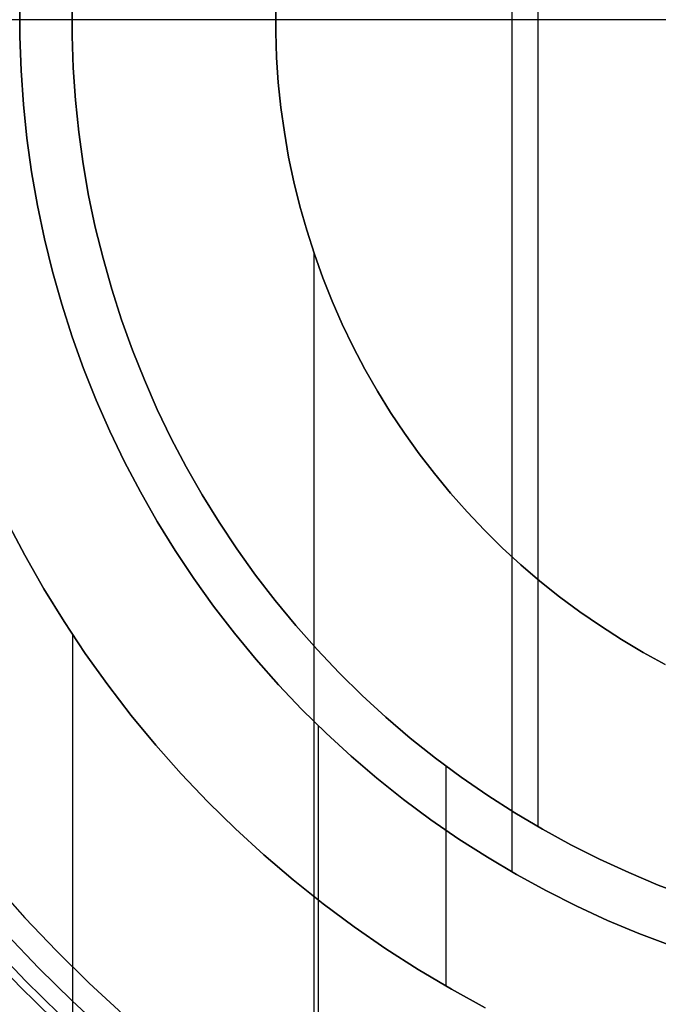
# Model space of a CAD drawing. Header units: millimetres. Extents: x -267 to 897, y -4167 to -3150.
# Tile 70 of 177: x 303.66 to 310.15, y -3526.91 to -3516.9. Entities that reach past the tile are written whole.
import ezdxf

# ---------------------------------------------------------------- set-up
doc = ezdxf.new("R2010")
doc.units = ezdxf.units.MM
doc.layers.add('1', color=7, linetype='Continuous')
doc.layers.add('BLANCO METALICO', color=7, linetype='Continuous', true_color=0xededed)

msp = doc.modelspace()

# ---------------------------------------------------------------- linework, layer by layer
at = {"layer": '1', "color": 250, "true_color": 0x111111}
for p, q in [((308.664, -3508.243, 49.079), (308.664, -3525.562, 49.079)), ((308.93, -3508.702, 246.51), (308.93, -3525.103, 246.51)), ((303.666, -3516.73, 59.307), (303.666, -3517.075, 59.307)), ((303.666, -3516.73, 49.079), (303.666, -3517.075, 49.079)), ((303.666, -3517.075, 59.307), (303.666, -3516.73, 59.307)), ((303.666, -3517.075, 54.193), (303.666, -3516.73, 54.193)), ((303.666, -3517.075, 49.079), (303.666, -3516.73, 49.079)), ((304.197, -3516.739, 271.51), (304.197, -3517.066, 271.51)), ((304.197, -3517.066, 246.51), (304.197, -3516.739, 246.51)), ((304.197, -3517.066, 271.51), (304.197, -3516.739, 271.51)), ((304.197, -3516.739, 246.51), (304.197, -3517.066, 246.51)), ((304.197, -3517.066, 259.01), (304.197, -3516.739, 259.01)), ((306.266, -3516.775, 127.478), (306.266, -3517.03, 127.478)), ((306.266, -3516.775, 125.128), (306.266, -3517.03, 125.128)), ((306.266, -3517.03, 127.478), (306.266, -3516.775, 127.478)), ((306.266, -3517.03, 126.303), (306.266, -3516.775, 126.303)), ((306.266, -3516.775, 125.128), (306.266, -3517.03, 125.128)), ((313.664, -3516.903, 31.002), (239.664, -3516.903, 31.002)), ((313.664, -3516.903, 48.502), (246.701, -3516.903, 48.502)), ((306.264, -3516.903, 127.478), (293.662, -3516.903, 127.478)), ((306.264, -3516.903, 125.128), (299.647, -3516.903, 125.128)), ((304.195, -3516.903, 271.51), (302.324, -3516.903, 271.51)), ((313.664, -3516.903, 49.079), (303.664, -3516.903, 49.079)), ((313.664, -3516.903, 246.51), (304.195, -3516.903, 246.51)), ((304.195, -3516.903, 271.51), (304.195, -3516.903, 246.51)), ((306.264, -3516.903, 127.478), (306.264, -3516.903, 125.128)), ((303.666, -3517.075, 59.307), (303.678, -3517.42, 59.307)), ((303.666, -3517.075, 49.079), (303.678, -3517.42, 49.079)), ((303.678, -3517.42, 59.307), (303.666, -3517.075, 59.307)), ((303.678, -3517.42, 54.193), (303.666, -3517.075, 54.193)), ((303.678, -3517.42, 49.079), (303.666, -3517.075, 49.079)), ((304.197, -3517.066, 271.51), (304.208, -3517.393, 271.51)), ((304.208, -3517.393, 246.51), (304.197, -3517.066, 246.51)), ((304.208, -3517.393, 271.51), (304.197, -3517.066, 271.51)), ((304.197, -3517.066, 246.51), (304.208, -3517.393, 246.51)), ((304.208, -3517.393, 259.01), (304.197, -3517.066, 259.01)), ((306.266, -3517.03, 127.478), (306.274, -3517.286, 127.478)), ((306.266, -3517.03, 125.128), (306.274, -3517.286, 125.128)), ((306.274, -3517.286, 127.478), (306.266, -3517.03, 127.478)), ((306.274, -3517.286, 126.303), (306.266, -3517.03, 126.303)), ((306.266, -3517.03, 125.128), (306.274, -3517.286, 125.128)), ((306.274, -3517.286, 127.478), (306.292, -3517.54, 127.478)), ((306.274, -3517.286, 125.128), (306.292, -3517.54, 125.128)), ((306.292, -3517.54, 127.478), (306.274, -3517.286, 127.478)), ((306.292, -3517.54, 126.303), (306.274, -3517.286, 126.303)), ((306.274, -3517.286, 125.128), (306.292, -3517.54, 125.128)), ((303.678, -3517.42, 59.307), (303.702, -3517.764, 59.307)), ((303.678, -3517.42, 49.079), (303.702, -3517.764, 49.079)), ((303.702, -3517.764, 59.307), (303.678, -3517.42, 59.307)), ((303.702, -3517.764, 54.193), (303.678, -3517.42, 54.193)), ((303.702, -3517.764, 49.079), (303.678, -3517.42, 49.079)), ((304.208, -3517.393, 271.51), (304.23, -3517.719, 271.51)), ((304.23, -3517.719, 246.51), (304.208, -3517.393, 246.51)), ((304.23, -3517.719, 271.51), (304.208, -3517.393, 271.51)), ((304.208, -3517.393, 246.51), (304.23, -3517.719, 246.51)), ((304.23, -3517.719, 259.01), (304.208, -3517.393, 259.01)), ((306.292, -3517.54, 127.478), (306.318, -3517.794, 127.478)), ((306.292, -3517.54, 125.128), (306.318, -3517.794, 125.128)), ((306.318, -3517.794, 127.478), (306.292, -3517.54, 127.478)), ((306.318, -3517.794, 126.303), (306.292, -3517.54, 126.303)), ((306.292, -3517.54, 125.128), (306.318, -3517.794, 125.128)), ((304.23, -3517.719, 271.51), (304.264, -3518.044, 271.51)), ((304.264, -3518.044, 246.51), (304.23, -3517.719, 246.51)), ((304.264, -3518.044, 271.51), (304.23, -3517.719, 271.51)), ((304.23, -3517.719, 246.51), (304.264, -3518.044, 246.51)), ((304.264, -3518.044, 259.01), (304.23, -3517.719, 259.01)), ((303.702, -3517.764, 59.307), (303.737, -3518.108, 59.307)), ((303.702, -3517.764, 49.079), (303.737, -3518.108, 49.079)), ((303.737, -3518.108, 59.307), (303.702, -3517.764, 59.307)), ((303.737, -3518.108, 54.193), (303.702, -3517.764, 54.193)), ((303.737, -3518.108, 49.079), (303.702, -3517.764, 49.079)), ((306.318, -3517.794, 127.478), (306.354, -3518.047, 127.478)), ((306.318, -3517.794, 125.128), (306.354, -3518.047, 125.128)), ((306.354, -3518.047, 127.478), (306.318, -3517.794, 127.478)), ((306.354, -3518.047, 126.303), (306.318, -3517.794, 126.303)), ((306.318, -3517.794, 125.128), (306.354, -3518.047, 125.128)), ((303.737, -3518.108, 59.307), (303.785, -3518.45, 59.307)), ((303.737, -3518.108, 49.079), (303.785, -3518.45, 49.079)), ((303.785, -3518.45, 59.307), (303.737, -3518.108, 59.307)), ((303.785, -3518.45, 54.193), (303.737, -3518.108, 54.193)), ((303.785, -3518.45, 49.079), (303.737, -3518.108, 49.079)), ((304.264, -3518.044, 271.51), (304.309, -3518.368, 271.51)), ((304.309, -3518.368, 246.51), (304.264, -3518.044, 246.51)), ((304.309, -3518.368, 271.51), (304.264, -3518.044, 271.51)), ((304.264, -3518.044, 246.51), (304.309, -3518.368, 246.51)), ((304.309, -3518.368, 259.01), (304.264, -3518.044, 259.01)), ((306.354, -3518.047, 127.478), (306.397, -3518.299, 127.478)), ((306.354, -3518.047, 125.128), (306.397, -3518.299, 125.128)), ((306.397, -3518.299, 127.478), (306.354, -3518.047, 127.478)), ((306.397, -3518.299, 126.303), (306.354, -3518.047, 126.303)), ((306.354, -3518.047, 125.128), (306.397, -3518.299, 125.128)), ((306.397, -3518.299, 127.478), (306.45, -3518.549, 127.478)), ((306.397, -3518.299, 125.128), (306.45, -3518.549, 125.128)), ((306.45, -3518.549, 127.478), (306.397, -3518.299, 127.478)), ((306.45, -3518.549, 126.303), (306.397, -3518.299, 126.303)), ((306.397, -3518.299, 125.128), (306.45, -3518.549, 125.128)), ((304.309, -3518.368, 271.51), (304.365, -3518.69, 271.51)), ((304.365, -3518.69, 246.51), (304.309, -3518.368, 246.51)), ((304.365, -3518.69, 271.51), (304.309, -3518.368, 271.51)), ((304.309, -3518.368, 246.51), (304.365, -3518.69, 246.51)), ((304.365, -3518.69, 259.01), (304.309, -3518.368, 259.01)), ((303.785, -3518.45, 59.307), (303.844, -3518.79, 59.307)), ((303.785, -3518.45, 49.079), (303.844, -3518.79, 49.079)), ((303.844, -3518.79, 59.307), (303.785, -3518.45, 59.307)), ((303.844, -3518.79, 54.193), (303.785, -3518.45, 54.193)), ((303.844, -3518.79, 49.079), (303.785, -3518.45, 49.079)), ((306.45, -3518.549, 127.478), (306.511, -3518.797, 127.478)), ((306.45, -3518.549, 125.128), (306.511, -3518.797, 125.128)), ((306.511, -3518.797, 127.478), (306.45, -3518.549, 127.478)), ((306.511, -3518.797, 126.303), (306.45, -3518.549, 126.303)), ((306.45, -3518.549, 125.128), (306.511, -3518.797, 125.128)), ((304.365, -3518.69, 271.51), (304.433, -3519.01, 271.51)), ((304.433, -3519.01, 246.51), (304.365, -3518.69, 246.51)), ((304.433, -3519.01, 271.51), (304.365, -3518.69, 271.51)), ((304.365, -3518.69, 246.51), (304.433, -3519.01, 246.51)), ((304.433, -3519.01, 259.01), (304.365, -3518.69, 259.01)), ((303.844, -3518.79, 59.307), (303.915, -3519.128, 59.307)), ((303.844, -3518.79, 49.079), (303.915, -3519.128, 49.079)), ((303.915, -3519.128, 59.307), (303.844, -3518.79, 59.307)), ((303.915, -3519.128, 54.193), (303.844, -3518.79, 54.193)), ((303.915, -3519.128, 49.079), (303.844, -3518.79, 49.079)), ((306.511, -3518.797, 127.478), (306.581, -3519.043, 127.478)), ((306.511, -3518.797, 125.128), (306.581, -3519.043, 125.128)), ((306.581, -3519.043, 127.478), (306.511, -3518.797, 127.478)), ((306.581, -3519.043, 126.303), (306.511, -3518.797, 126.303)), ((306.511, -3518.797, 125.128), (306.581, -3519.043, 125.128)), ((304.433, -3519.01, 271.51), (304.511, -3519.327, 271.51)), ((304.511, -3519.327, 246.51), (304.433, -3519.01, 246.51)), ((304.511, -3519.327, 271.51), (304.433, -3519.01, 271.51)), ((304.433, -3519.01, 246.51), (304.511, -3519.327, 246.51)), ((304.511, -3519.327, 259.01), (304.433, -3519.01, 259.01)), ((306.581, -3519.043, 127.478), (306.659, -3519.286, 127.478)), ((306.581, -3519.043, 125.128), (306.659, -3519.286, 125.128)), ((306.659, -3519.286, 127.478), (306.581, -3519.043, 127.478)), ((306.659, -3519.286, 126.303), (306.581, -3519.043, 126.303)), ((306.581, -3519.043, 125.128), (306.659, -3519.286, 125.128)), ((303.915, -3519.128, 59.307), (303.998, -3519.463, 59.307)), ((303.915, -3519.128, 49.079), (303.998, -3519.463, 49.079)), ((303.998, -3519.463, 59.307), (303.915, -3519.128, 59.307)), ((303.998, -3519.463, 54.193), (303.915, -3519.128, 54.193)), ((303.998, -3519.463, 49.079), (303.915, -3519.128, 49.079)), ((306.655, -3519.276, 125.128), (306.655, -3529.042, 125.128)), ((306.659, -3519.286, 127.478), (306.745, -3519.526, 127.478)), ((306.659, -3519.286, 125.128), (306.745, -3519.526, 125.128)), ((306.745, -3519.526, 127.478), (306.659, -3519.286, 127.478)), ((306.745, -3519.526, 126.303), (306.659, -3519.286, 126.303)), ((306.659, -3519.286, 125.128), (306.745, -3519.526, 125.128)), ((304.511, -3519.327, 271.51), (304.6, -3519.641, 271.51)), ((304.6, -3519.641, 246.51), (304.511, -3519.327, 246.51)), ((304.6, -3519.641, 271.51), (304.511, -3519.327, 271.51)), ((304.511, -3519.327, 246.51), (304.6, -3519.641, 246.51)), ((304.6, -3519.641, 259.01), (304.511, -3519.327, 259.01)), ((303.998, -3519.463, 59.307), (304.092, -3519.795, 59.307)), ((303.998, -3519.463, 49.079), (304.092, -3519.795, 49.079)), ((304.092, -3519.795, 59.307), (303.998, -3519.463, 59.307)), ((304.092, -3519.795, 54.193), (303.998, -3519.463, 54.193)), ((304.092, -3519.795, 49.079), (303.998, -3519.463, 49.079)), ((306.745, -3519.526, 127.478), (306.84, -3519.764, 127.478)), ((306.745, -3519.526, 125.128), (306.84, -3519.764, 125.128)), ((306.84, -3519.764, 127.478), (306.745, -3519.526, 127.478)), ((306.84, -3519.764, 126.303), (306.745, -3519.526, 126.303)), ((306.745, -3519.526, 125.128), (306.84, -3519.764, 125.128)), ((304.6, -3519.641, 271.51), (304.7, -3519.953, 271.51)), ((304.7, -3519.953, 246.51), (304.6, -3519.641, 246.51)), ((304.7, -3519.953, 271.51), (304.6, -3519.641, 271.51)), ((304.6, -3519.641, 246.51), (304.7, -3519.953, 246.51)), ((304.7, -3519.953, 259.01), (304.6, -3519.641, 259.01)), ((304.092, -3519.795, 59.307), (304.197, -3520.124, 59.307)), ((304.092, -3519.795, 49.079), (304.197, -3520.124, 49.079)), ((304.197, -3520.124, 59.307), (304.092, -3519.795, 59.307)), ((304.197, -3520.124, 54.193), (304.092, -3519.795, 54.193)), ((304.197, -3520.124, 49.079), (304.092, -3519.795, 49.079)), ((306.84, -3519.764, 127.478), (306.943, -3519.998, 127.478)), ((306.84, -3519.764, 125.128), (306.943, -3519.998, 125.128)), ((306.943, -3519.998, 127.478), (306.84, -3519.764, 127.478)), ((306.943, -3519.998, 126.303), (306.84, -3519.764, 126.303)), ((306.84, -3519.764, 125.128), (306.943, -3519.998, 125.128)), ((304.7, -3519.953, 271.51), (304.811, -3520.26, 271.51)), ((304.811, -3520.26, 246.51), (304.7, -3519.953, 246.51)), ((304.811, -3520.26, 271.51), (304.7, -3519.953, 271.51)), ((304.7, -3519.953, 246.51), (304.811, -3520.26, 246.51)), ((304.811, -3520.26, 259.01), (304.7, -3519.953, 259.01)), ((306.943, -3519.998, 127.478), (307.054, -3520.228, 127.478)), ((306.943, -3519.998, 125.128), (307.054, -3520.228, 125.128)), ((307.054, -3520.228, 127.478), (306.943, -3519.998, 127.478)), ((307.054, -3520.228, 126.303), (306.943, -3519.998, 126.303)), ((306.943, -3519.998, 125.128), (307.054, -3520.228, 125.128)), ((304.197, -3520.124, 59.307), (304.314, -3520.448, 59.307)), ((304.197, -3520.124, 49.079), (304.314, -3520.448, 49.079)), ((304.314, -3520.448, 59.307), (304.197, -3520.124, 59.307)), ((304.314, -3520.448, 54.193), (304.197, -3520.124, 54.193)), ((304.314, -3520.448, 49.079), (304.197, -3520.124, 49.079)), ((304.811, -3520.26, 271.51), (304.932, -3520.564, 271.51)), ((304.932, -3520.564, 246.51), (304.811, -3520.26, 246.51)), ((304.932, -3520.564, 271.51), (304.811, -3520.26, 271.51)), ((304.811, -3520.26, 246.51), (304.932, -3520.564, 246.51)), ((304.932, -3520.564, 259.01), (304.811, -3520.26, 259.01)), ((307.054, -3520.228, 127.478), (307.172, -3520.454, 127.478)), ((307.054, -3520.228, 125.128), (307.172, -3520.454, 125.128)), ((307.172, -3520.454, 127.478), (307.054, -3520.228, 127.478)), ((307.172, -3520.454, 126.303), (307.054, -3520.228, 126.303)), ((307.054, -3520.228, 125.128), (307.172, -3520.454, 125.128)), ((304.314, -3520.448, 59.307), (304.442, -3520.769, 59.307)), ((304.314, -3520.448, 49.079), (304.442, -3520.769, 49.079)), ((304.442, -3520.769, 59.307), (304.314, -3520.448, 59.307)), ((304.442, -3520.769, 54.193), (304.314, -3520.448, 54.193)), ((304.442, -3520.769, 49.079), (304.314, -3520.448, 49.079)), ((307.172, -3520.454, 127.478), (307.299, -3520.676, 127.478)), ((307.172, -3520.454, 125.128), (307.299, -3520.676, 125.128)), ((307.299, -3520.676, 127.478), (307.172, -3520.454, 127.478)), ((307.299, -3520.676, 126.303), (307.172, -3520.454, 126.303)), ((307.172, -3520.454, 125.128), (307.299, -3520.676, 125.128)), ((304.932, -3520.564, 271.51), (305.063, -3520.863, 271.51)), ((305.063, -3520.863, 246.51), (304.932, -3520.564, 246.51)), ((305.063, -3520.863, 271.51), (304.932, -3520.564, 271.51)), ((304.932, -3520.564, 246.51), (305.063, -3520.863, 246.51)), ((305.063, -3520.863, 259.01), (304.932, -3520.564, 259.01)), ((307.299, -3520.676, 127.478), (307.433, -3520.893, 127.478)), ((307.299, -3520.676, 125.128), (307.433, -3520.893, 125.128)), ((307.433, -3520.893, 127.478), (307.299, -3520.676, 127.478)), ((307.433, -3520.893, 126.303), (307.299, -3520.676, 126.303)), ((307.299, -3520.676, 125.128), (307.433, -3520.893, 125.128)), ((304.442, -3520.769, 59.307), (304.581, -3521.085, 59.307)), ((304.442, -3520.769, 49.079), (304.581, -3521.085, 49.079)), ((304.581, -3521.085, 59.307), (304.442, -3520.769, 59.307)), ((304.581, -3521.085, 54.193), (304.442, -3520.769, 54.193)), ((304.581, -3521.085, 49.079), (304.442, -3520.769, 49.079)), ((305.063, -3520.863, 271.51), (305.205, -3521.158, 271.51)), ((305.205, -3521.158, 246.51), (305.063, -3520.863, 246.51)), ((305.205, -3521.158, 271.51), (305.063, -3520.863, 271.51)), ((305.063, -3520.863, 246.51), (305.205, -3521.158, 246.51)), ((305.205, -3521.158, 259.01), (305.063, -3520.863, 259.01)), ((307.433, -3520.893, 127.478), (307.574, -3521.106, 127.478)), ((307.433, -3520.893, 125.128), (307.574, -3521.106, 125.128)), ((307.574, -3521.106, 127.478), (307.433, -3520.893, 127.478)), ((307.574, -3521.106, 126.303), (307.433, -3520.893, 126.303)), ((307.433, -3520.893, 125.128), (307.574, -3521.106, 125.128)), ((304.581, -3521.085, 59.307), (304.731, -3521.396, 59.307)), ((304.581, -3521.085, 49.079), (304.731, -3521.396, 49.079)), ((304.731, -3521.396, 59.307), (304.581, -3521.085, 59.307)), ((304.731, -3521.396, 54.193), (304.581, -3521.085, 54.193)), ((304.731, -3521.396, 49.079), (304.581, -3521.085, 49.079)), ((307.574, -3521.106, 127.478), (307.723, -3521.314, 127.478)), ((307.574, -3521.106, 125.128), (307.723, -3521.314, 125.128)), ((307.723, -3521.314, 127.478), (307.574, -3521.106, 127.478)), ((307.723, -3521.314, 126.303), (307.574, -3521.106, 126.303)), ((307.574, -3521.106, 125.128), (307.723, -3521.314, 125.128)), ((305.205, -3521.158, 271.51), (305.357, -3521.447, 271.51)), ((305.357, -3521.447, 246.51), (305.205, -3521.158, 246.51)), ((305.357, -3521.447, 271.51), (305.205, -3521.158, 271.51)), ((305.205, -3521.158, 246.51), (305.357, -3521.447, 246.51)), ((305.357, -3521.447, 259.01), (305.205, -3521.158, 259.01)), ((307.723, -3521.314, 127.478), (307.879, -3521.516, 127.478)), ((307.723, -3521.314, 125.128), (307.879, -3521.516, 125.128)), ((307.879, -3521.516, 127.478), (307.723, -3521.314, 127.478)), ((307.879, -3521.516, 126.303), (307.723, -3521.314, 126.303)), ((307.723, -3521.314, 125.128), (307.879, -3521.516, 125.128)), ((304.731, -3521.396, 59.307), (304.891, -3521.702, 59.307)), ((304.731, -3521.396, 49.079), (304.891, -3521.702, 49.079)), ((304.891, -3521.702, 59.307), (304.731, -3521.396, 59.307)), ((304.891, -3521.702, 54.193), (304.731, -3521.396, 54.193)), ((304.891, -3521.702, 49.079), (304.731, -3521.396, 49.079)), ((305.357, -3521.447, 271.51), (305.519, -3521.731, 271.51)), ((305.519, -3521.731, 246.51), (305.357, -3521.447, 246.51)), ((305.519, -3521.731, 271.51), (305.357, -3521.447, 271.51)), ((305.357, -3521.447, 246.51), (305.519, -3521.731, 246.51)), ((305.519, -3521.731, 259.01), (305.357, -3521.447, 259.01)), ((307.879, -3521.516, 127.478), (308.041, -3521.713, 127.478)), ((307.879, -3521.516, 125.128), (308.041, -3521.713, 125.128)), ((308.041, -3521.713, 127.478), (307.879, -3521.516, 127.478)), ((308.041, -3521.713, 126.303), (307.879, -3521.516, 126.303)), ((307.879, -3521.516, 125.128), (308.041, -3521.713, 125.128)), ((304.891, -3521.702, 59.307), (305.062, -3522.002, 59.307)), ((304.891, -3521.702, 49.079), (305.062, -3522.002, 49.079)), ((305.062, -3522.002, 59.307), (304.891, -3521.702, 59.307)), ((305.062, -3522.002, 54.193), (304.891, -3521.702, 54.193)), ((305.062, -3522.002, 49.079), (304.891, -3521.702, 49.079)), ((308.041, -3521.713, 127.478), (308.211, -3521.904, 127.478)), ((308.041, -3521.713, 125.128), (308.211, -3521.904, 125.128)), ((308.211, -3521.904, 127.478), (308.041, -3521.713, 127.478)), ((308.211, -3521.904, 126.303), (308.041, -3521.713, 126.303)), ((308.041, -3521.713, 125.128), (308.211, -3521.904, 125.128)), ((305.519, -3521.731, 271.51), (305.69, -3522.009, 271.51)), ((305.69, -3522.009, 246.51), (305.519, -3521.731, 246.51)), ((305.69, -3522.009, 271.51), (305.519, -3521.731, 271.51)), ((305.519, -3521.731, 246.51), (305.69, -3522.009, 246.51)), ((305.69, -3522.009, 259.01), (305.519, -3521.731, 259.01)), ((308.211, -3521.904, 127.478), (308.387, -3522.09, 127.478)), ((308.211, -3521.904, 125.128), (308.387, -3522.09, 125.128)), ((308.387, -3522.09, 127.478), (308.211, -3521.904, 127.478)), ((308.387, -3522.09, 126.303), (308.211, -3521.904, 126.303)), ((308.211, -3521.904, 125.128), (308.387, -3522.09, 125.128)), ((303.715, -3522.345, 271.51), (303.534, -3521.998, 271.51)), ((303.534, -3521.998, 165.478), (303.715, -3522.345, 165.478)), ((303.715, -3522.345, 271.51), (303.534, -3521.998, 271.51)), ((303.715, -3522.345, 218.494), (303.534, -3521.998, 218.494)), ((303.534, -3521.998, 165.478), (303.715, -3522.345, 165.478)), ((305.062, -3522.002, 59.307), (305.243, -3522.296, 59.307)), ((305.062, -3522.002, 49.079), (305.243, -3522.296, 49.079)), ((305.243, -3522.296, 59.307), (305.062, -3522.002, 59.307)), ((305.243, -3522.296, 54.193), (305.062, -3522.002, 54.193)), ((305.243, -3522.296, 49.079), (305.062, -3522.002, 49.079)), ((305.69, -3522.009, 271.51), (305.871, -3522.281, 271.51)), ((305.871, -3522.281, 246.51), (305.69, -3522.009, 246.51)), ((305.871, -3522.281, 271.51), (305.69, -3522.009, 271.51)), ((305.69, -3522.009, 246.51), (305.871, -3522.281, 246.51)), ((305.871, -3522.281, 259.01), (305.69, -3522.009, 259.01)), ((308.387, -3522.09, 127.478), (308.569, -3522.269, 127.478)), ((308.387, -3522.09, 125.128), (308.569, -3522.269, 125.128)), ((308.569, -3522.269, 127.478), (308.387, -3522.09, 127.478)), ((308.569, -3522.269, 126.303), (308.387, -3522.09, 126.303)), ((308.387, -3522.09, 125.128), (308.569, -3522.269, 125.128)), ((305.243, -3522.296, 59.307), (305.435, -3522.583, 59.307)), ((305.243, -3522.296, 49.079), (305.435, -3522.583, 49.079)), ((305.435, -3522.583, 59.307), (305.243, -3522.296, 59.307)), ((305.435, -3522.583, 54.193), (305.243, -3522.296, 54.193)), ((305.435, -3522.583, 49.079), (305.243, -3522.296, 49.079)), ((305.871, -3522.281, 271.51), (306.062, -3522.547, 271.51)), ((306.062, -3522.547, 246.51), (305.871, -3522.281, 246.51)), ((306.062, -3522.547, 271.51), (305.871, -3522.281, 271.51)), ((305.871, -3522.281, 246.51), (306.062, -3522.547, 246.51)), ((306.062, -3522.547, 259.01), (305.871, -3522.281, 259.01)), ((308.569, -3522.269, 127.478), (308.757, -3522.441, 127.478)), ((308.569, -3522.269, 125.128), (308.757, -3522.441, 125.128)), ((308.757, -3522.441, 127.478), (308.569, -3522.269, 127.478)), ((308.757, -3522.441, 126.303), (308.569, -3522.269, 126.303)), ((308.569, -3522.269, 125.128), (308.757, -3522.441, 125.128)), ((303.909, -3522.685, 271.51), (303.715, -3522.345, 271.51)), ((303.715, -3522.345, 165.478), (303.909, -3522.685, 165.478)), ((303.909, -3522.685, 271.51), (303.715, -3522.345, 271.51)), ((303.909, -3522.685, 218.494), (303.715, -3522.345, 218.494)), ((303.715, -3522.345, 165.478), (303.909, -3522.685, 165.478)), ((308.757, -3522.441, 127.478), (308.951, -3522.607, 127.478)), ((308.757, -3522.441, 125.128), (308.951, -3522.607, 125.128)), ((308.951, -3522.607, 127.478), (308.757, -3522.441, 127.478)), ((308.951, -3522.607, 126.303), (308.757, -3522.441, 126.303)), ((308.757, -3522.441, 125.128), (308.951, -3522.607, 125.128)), ((305.435, -3522.583, 59.307), (305.635, -3522.864, 59.307)), ((305.435, -3522.583, 49.079), (305.635, -3522.864, 49.079)), ((305.635, -3522.864, 59.307), (305.435, -3522.583, 59.307)), ((305.635, -3522.864, 54.193), (305.435, -3522.583, 54.193)), ((305.635, -3522.864, 49.079), (305.435, -3522.583, 49.079)), ((306.062, -3522.547, 271.51), (306.261, -3522.806, 271.51)), ((306.261, -3522.806, 246.51), (306.062, -3522.547, 246.51)), ((306.261, -3522.806, 271.51), (306.062, -3522.547, 271.51)), ((306.062, -3522.547, 246.51), (306.261, -3522.806, 246.51)), ((306.261, -3522.806, 259.01), (306.062, -3522.547, 259.01)), ((308.951, -3522.607, 127.478), (309.151, -3522.767, 127.478)), ((308.951, -3522.607, 125.128), (309.151, -3522.767, 125.128)), ((309.151, -3522.767, 127.478), (308.951, -3522.607, 127.478)), ((309.151, -3522.767, 126.303), (308.951, -3522.607, 126.303)), ((308.951, -3522.607, 125.128), (309.151, -3522.767, 125.128)), ((304.115, -3523.018, 271.51), (303.909, -3522.685, 271.51)), ((303.909, -3522.685, 165.478), (304.115, -3523.018, 165.478)), ((304.115, -3523.018, 271.51), (303.909, -3522.685, 271.51)), ((304.115, -3523.018, 218.494), (303.909, -3522.685, 218.494)), ((303.909, -3522.685, 165.478), (304.115, -3523.018, 165.478)), ((306.261, -3522.806, 271.51), (306.469, -3523.058, 271.51)), ((306.469, -3523.058, 246.51), (306.261, -3522.806, 246.51)), ((306.469, -3523.058, 271.51), (306.261, -3522.806, 271.51)), ((306.261, -3522.806, 246.51), (306.469, -3523.058, 246.51)), ((306.469, -3523.058, 259.01), (306.261, -3522.806, 259.01)), ((309.151, -3522.767, 127.478), (309.356, -3522.919, 127.478)), ((309.151, -3522.767, 125.128), (309.356, -3522.919, 125.128)), ((309.356, -3522.919, 127.478), (309.151, -3522.767, 127.478)), ((309.356, -3522.919, 126.303), (309.151, -3522.767, 126.303)), ((309.151, -3522.767, 125.128), (309.356, -3522.919, 125.128)), ((305.635, -3522.864, 59.307), (305.846, -3523.137, 59.307)), ((305.635, -3522.864, 49.079), (305.846, -3523.137, 49.079)), ((305.846, -3523.137, 59.307), (305.635, -3522.864, 59.307)), ((305.846, -3523.137, 54.193), (305.635, -3522.864, 54.193)), ((305.846, -3523.137, 49.079), (305.635, -3522.864, 49.079)), ((309.356, -3522.919, 127.478), (309.566, -3523.064, 127.478)), ((309.356, -3522.919, 125.128), (309.566, -3523.064, 125.128)), ((309.566, -3523.064, 127.478), (309.356, -3522.919, 127.478)), ((309.566, -3523.064, 126.303), (309.356, -3522.919, 126.303)), ((309.356, -3522.919, 125.128), (309.566, -3523.064, 125.128)), ((304.331, -3523.344, 271.51), (304.115, -3523.018, 271.51)), ((304.115, -3523.018, 165.478), (304.331, -3523.344, 165.478)), ((304.331, -3523.344, 271.51), (304.115, -3523.018, 271.51)), ((304.331, -3523.344, 218.494), (304.115, -3523.018, 218.494)), ((304.115, -3523.018, 165.478), (304.331, -3523.344, 165.478)), ((306.469, -3523.058, 271.51), (306.686, -3523.303, 271.51)), ((306.686, -3523.303, 246.51), (306.469, -3523.058, 246.51)), ((306.686, -3523.303, 271.51), (306.469, -3523.058, 271.51)), ((306.469, -3523.058, 246.51), (306.686, -3523.303, 246.51)), ((306.686, -3523.303, 259.01), (306.469, -3523.058, 259.01)), ((309.566, -3523.064, 127.478), (309.781, -3523.202, 127.478)), ((309.566, -3523.064, 125.128), (309.781, -3523.202, 125.128)), ((309.781, -3523.202, 127.478), (309.566, -3523.064, 127.478)), ((309.781, -3523.202, 126.303), (309.566, -3523.064, 126.303)), ((309.566, -3523.064, 125.128), (309.781, -3523.202, 125.128)), ((304.2, -3523.15, 165.478), (304.2, -3533.447, 165.478)), ((305.846, -3523.137, 59.307), (306.066, -3523.403, 59.307)), ((305.846, -3523.137, 49.079), (306.066, -3523.403, 49.079)), ((306.066, -3523.403, 59.307), (305.846, -3523.137, 59.307)), ((306.066, -3523.403, 54.193), (305.846, -3523.137, 54.193)), ((306.066, -3523.403, 49.079), (305.846, -3523.137, 49.079)), ((309.781, -3523.202, 127.478), (310.001, -3523.332, 127.478)), ((309.781, -3523.202, 125.128), (310.001, -3523.332, 125.128)), ((310.001, -3523.332, 127.478), (309.781, -3523.202, 127.478)), ((310.001, -3523.332, 126.303), (309.781, -3523.202, 126.303)), ((309.781, -3523.202, 125.128), (310.001, -3523.332, 125.128)), ((306.686, -3523.303, 271.51), (306.911, -3523.54, 271.51)), ((306.911, -3523.54, 246.51), (306.686, -3523.303, 246.51)), ((306.911, -3523.54, 271.51), (306.686, -3523.303, 271.51)), ((306.686, -3523.303, 246.51), (306.911, -3523.54, 246.51)), ((306.911, -3523.54, 259.01), (306.686, -3523.303, 259.01)), ((304.559, -3523.663, 271.51), (304.331, -3523.344, 271.51)), ((304.331, -3523.344, 165.478), (304.559, -3523.663, 165.478)), ((304.559, -3523.663, 271.51), (304.331, -3523.344, 271.51)), ((304.559, -3523.663, 218.494), (304.331, -3523.344, 218.494)), ((304.331, -3523.344, 165.478), (304.559, -3523.663, 165.478)), ((306.066, -3523.403, 59.307), (306.295, -3523.662, 59.307)), ((306.066, -3523.403, 49.079), (306.295, -3523.662, 49.079)), ((306.295, -3523.662, 59.307), (306.066, -3523.403, 59.307)), ((306.295, -3523.662, 54.193), (306.066, -3523.403, 54.193)), ((306.295, -3523.662, 49.079), (306.066, -3523.403, 49.079)), ((310.001, -3523.332, 127.478), (310.225, -3523.455, 127.478)), ((310.001, -3523.332, 125.128), (310.225, -3523.455, 125.128)), ((310.225, -3523.455, 127.478), (310.001, -3523.332, 127.478)), ((310.225, -3523.455, 126.303), (310.001, -3523.332, 126.303)), ((310.001, -3523.332, 125.128), (310.225, -3523.455, 125.128)), ((306.911, -3523.54, 271.51), (307.144, -3523.769, 271.51)), ((307.144, -3523.769, 246.51), (306.911, -3523.54, 246.51)), ((307.144, -3523.769, 271.51), (306.911, -3523.54, 271.51)), ((306.911, -3523.54, 246.51), (307.144, -3523.769, 246.51)), ((307.144, -3523.769, 259.01), (306.911, -3523.54, 259.01)), ((304.798, -3523.973, 271.51), (304.559, -3523.663, 271.51)), ((304.559, -3523.663, 165.478), (304.798, -3523.973, 165.478)), ((304.798, -3523.973, 271.51), (304.559, -3523.663, 271.51)), ((304.798, -3523.973, 218.494), (304.559, -3523.663, 218.494)), ((304.559, -3523.663, 165.478), (304.798, -3523.973, 165.478)), ((306.295, -3523.662, 59.307), (306.532, -3523.912, 59.307)), ((306.295, -3523.662, 49.079), (306.532, -3523.912, 49.079)), ((306.532, -3523.912, 59.307), (306.295, -3523.662, 59.307)), ((306.532, -3523.912, 54.193), (306.295, -3523.662, 54.193)), ((306.532, -3523.912, 49.079), (306.295, -3523.662, 49.079)), ((307.144, -3523.769, 271.51), (307.385, -3523.99, 271.51)), ((307.385, -3523.99, 246.51), (307.144, -3523.769, 246.51)), ((307.385, -3523.99, 271.51), (307.144, -3523.769, 271.51)), ((307.144, -3523.769, 246.51), (307.385, -3523.99, 246.51)), ((307.385, -3523.99, 259.01), (307.144, -3523.769, 259.01)), ((306.532, -3523.912, 59.307), (306.779, -3524.154, 59.307)), ((306.532, -3523.912, 49.079), (306.779, -3524.154, 49.079)), ((306.779, -3524.154, 59.307), (306.532, -3523.912, 59.307)), ((306.779, -3524.154, 54.193), (306.532, -3523.912, 54.193)), ((306.779, -3524.154, 49.079), (306.532, -3523.912, 49.079)), ((305.047, -3524.275, 271.51), (304.798, -3523.973, 271.51)), ((304.798, -3523.973, 165.478), (305.047, -3524.275, 165.478)), ((305.047, -3524.275, 271.51), (304.798, -3523.973, 271.51)), ((305.047, -3524.275, 218.494), (304.798, -3523.973, 218.494)), ((304.798, -3523.973, 165.478), (305.047, -3524.275, 165.478)), ((307.385, -3523.99, 271.51), (307.633, -3524.203, 271.51)), ((307.633, -3524.203, 246.51), (307.385, -3523.99, 246.51)), ((307.633, -3524.203, 271.51), (307.385, -3523.99, 271.51)), ((307.385, -3523.99, 246.51), (307.633, -3524.203, 246.51)), ((307.633, -3524.203, 259.01), (307.385, -3523.99, 259.01)), ((306.696, -3524.075, 59.307), (306.696, -3528.971, 59.307)), ((306.779, -3524.154, 59.307), (307.033, -3524.387, 59.307)), ((306.779, -3524.154, 49.079), (307.033, -3524.387, 49.079)), ((307.033, -3524.387, 59.307), (306.779, -3524.154, 59.307)), ((307.033, -3524.387, 54.193), (306.779, -3524.154, 54.193)), ((307.033, -3524.387, 49.079), (306.779, -3524.154, 49.079)), ((307.633, -3524.203, 271.51), (307.889, -3524.406, 271.51)), ((307.889, -3524.406, 246.51), (307.633, -3524.203, 246.51)), ((307.889, -3524.406, 271.51), (307.633, -3524.203, 271.51)), ((307.633, -3524.203, 246.51), (307.889, -3524.406, 246.51)), ((307.889, -3524.406, 259.01), (307.633, -3524.203, 259.01)), ((305.307, -3524.568, 271.51), (305.047, -3524.275, 271.51)), ((305.047, -3524.275, 165.478), (305.307, -3524.568, 165.478)), ((305.307, -3524.568, 271.51), (305.047, -3524.275, 271.51)), ((305.307, -3524.568, 218.494), (305.047, -3524.275, 218.494)), ((305.047, -3524.275, 165.478), (305.307, -3524.568, 165.478)), ((307.033, -3524.387, 59.307), (307.295, -3524.612, 59.307)), ((307.033, -3524.387, 49.079), (307.295, -3524.612, 49.079)), ((307.295, -3524.612, 59.307), (307.033, -3524.387, 59.307)), ((307.295, -3524.612, 54.193), (307.033, -3524.387, 54.193)), ((307.295, -3524.612, 49.079), (307.033, -3524.387, 49.079)), ((307.889, -3524.406, 271.51), (308.151, -3524.601, 271.51)), ((308.151, -3524.601, 246.51), (307.889, -3524.406, 246.51)), ((308.151, -3524.601, 271.51), (307.889, -3524.406, 271.51)), ((307.889, -3524.406, 246.51), (308.151, -3524.601, 246.51)), ((308.151, -3524.601, 259.01), (307.889, -3524.406, 259.01)), ((307.994, -3524.486, 271.51), (307.994, -3526.723, 271.51)), ((305.577, -3524.852, 271.51), (305.307, -3524.568, 271.51)), ((305.307, -3524.568, 165.478), (305.577, -3524.852, 165.478)), ((305.577, -3524.852, 271.51), (305.307, -3524.568, 271.51)), ((305.577, -3524.852, 218.494), (305.307, -3524.568, 218.494)), ((305.307, -3524.568, 165.478), (305.577, -3524.852, 165.478)), ((307.295, -3524.612, 59.307), (307.565, -3524.827, 59.307)), ((307.295, -3524.612, 49.079), (307.565, -3524.827, 49.079)), ((307.565, -3524.827, 59.307), (307.295, -3524.612, 59.307)), ((307.565, -3524.827, 54.193), (307.295, -3524.612, 54.193)), ((307.565, -3524.827, 49.079), (307.295, -3524.612, 49.079)), ((308.151, -3524.601, 271.51), (308.42, -3524.787, 271.51)), ((308.42, -3524.787, 246.51), (308.151, -3524.601, 246.51)), ((308.42, -3524.787, 271.51), (308.151, -3524.601, 271.51)), ((308.151, -3524.601, 246.51), (308.42, -3524.787, 246.51)), ((308.42, -3524.787, 259.01), (308.151, -3524.601, 259.01)), ((308.42, -3524.787, 271.51), (308.696, -3524.963, 271.51)), ((308.696, -3524.963, 246.51), (308.42, -3524.787, 246.51)), ((308.696, -3524.963, 271.51), (308.42, -3524.787, 271.51)), ((308.42, -3524.787, 246.51), (308.696, -3524.963, 246.51)), ((308.696, -3524.963, 259.01), (308.42, -3524.787, 259.01)), ((305.856, -3525.126, 271.51), (305.577, -3524.852, 271.51)), ((305.577, -3524.852, 165.478), (305.856, -3525.126, 165.478)), ((305.856, -3525.126, 271.51), (305.577, -3524.852, 271.51)), ((305.856, -3525.126, 218.494), (305.577, -3524.852, 218.494)), ((305.577, -3524.852, 165.478), (305.856, -3525.126, 165.478)), ((307.565, -3524.827, 59.307), (307.842, -3525.033, 59.307)), ((307.565, -3524.827, 49.079), (307.842, -3525.033, 49.079)), ((307.842, -3525.033, 59.307), (307.565, -3524.827, 59.307)), ((307.842, -3525.033, 54.193), (307.565, -3524.827, 54.193)), ((307.842, -3525.033, 49.079), (307.565, -3524.827, 49.079)), ((308.696, -3524.963, 271.51), (308.977, -3525.13, 271.51)), ((308.977, -3525.13, 246.51), (308.696, -3524.963, 246.51)), ((308.977, -3525.13, 271.51), (308.696, -3524.963, 271.51)), ((308.696, -3524.963, 246.51), (308.977, -3525.13, 246.51)), ((308.977, -3525.13, 259.01), (308.696, -3524.963, 259.01)), ((306.144, -3525.391, 271.51), (305.856, -3525.126, 271.51)), ((305.856, -3525.126, 165.478), (306.144, -3525.391, 165.478)), ((306.144, -3525.391, 271.51), (305.856, -3525.126, 271.51)), ((306.144, -3525.391, 218.494), (305.856, -3525.126, 218.494)), ((305.856, -3525.126, 165.478), (306.144, -3525.391, 165.478)), ((307.842, -3525.033, 59.307), (308.127, -3525.229, 59.307)), ((307.842, -3525.033, 49.079), (308.127, -3525.229, 49.079)), ((308.127, -3525.229, 59.307), (307.842, -3525.033, 59.307)), ((308.127, -3525.229, 54.193), (307.842, -3525.033, 54.193)), ((308.127, -3525.229, 49.079), (307.842, -3525.033, 49.079)), ((308.977, -3525.13, 271.51), (309.264, -3525.287, 271.51)), ((309.264, -3525.287, 246.51), (308.977, -3525.13, 246.51)), ((309.264, -3525.287, 271.51), (308.977, -3525.13, 271.51)), ((308.977, -3525.13, 246.51), (309.264, -3525.287, 246.51)), ((309.264, -3525.287, 259.01), (308.977, -3525.13, 259.01)), ((308.127, -3525.229, 59.307), (308.417, -3525.415, 59.307)), ((308.127, -3525.229, 49.079), (308.417, -3525.415, 49.079)), ((308.417, -3525.415, 59.307), (308.127, -3525.229, 59.307)), ((308.417, -3525.415, 54.193), (308.127, -3525.229, 54.193)), ((308.417, -3525.415, 49.079), (308.127, -3525.229, 49.079)), ((309.264, -3525.287, 271.51), (309.556, -3525.434, 271.51)), ((309.556, -3525.434, 246.51), (309.264, -3525.287, 246.51)), ((309.556, -3525.434, 271.51), (309.264, -3525.287, 271.51)), ((309.264, -3525.287, 246.51), (309.556, -3525.434, 246.51)), ((309.556, -3525.434, 259.01), (309.264, -3525.287, 259.01)), ((306.442, -3525.645, 271.51), (306.144, -3525.391, 271.51)), ((306.144, -3525.391, 165.478), (306.442, -3525.645, 165.478)), ((306.442, -3525.645, 271.51), (306.144, -3525.391, 271.51)), ((306.442, -3525.645, 218.494), (306.144, -3525.391, 218.494)), ((306.144, -3525.391, 165.478), (306.442, -3525.645, 165.478)), ((308.417, -3525.415, 59.307), (308.714, -3525.591, 59.307)), ((308.417, -3525.415, 49.079), (308.714, -3525.591, 49.079)), ((308.714, -3525.591, 59.307), (308.417, -3525.415, 59.307)), ((308.714, -3525.591, 54.193), (308.417, -3525.415, 54.193)), ((308.714, -3525.591, 49.079), (308.417, -3525.415, 49.079)), ((309.556, -3525.434, 271.51), (309.853, -3525.57, 271.51)), ((309.853, -3525.57, 246.51), (309.556, -3525.434, 246.51)), ((309.853, -3525.57, 271.51), (309.556, -3525.434, 271.51)), ((309.556, -3525.434, 246.51), (309.853, -3525.57, 246.51)), ((309.853, -3525.57, 259.01), (309.556, -3525.434, 259.01)), ((308.714, -3525.591, 59.307), (309.017, -3525.757, 59.307)), ((308.714, -3525.591, 49.079), (309.017, -3525.757, 49.079)), ((309.017, -3525.757, 59.307), (308.714, -3525.591, 59.307)), ((309.017, -3525.757, 54.193), (308.714, -3525.591, 54.193)), ((309.017, -3525.757, 49.079), (308.714, -3525.591, 49.079)), ((309.853, -3525.57, 271.51), (310.154, -3525.697, 271.51)), ((310.154, -3525.697, 246.51), (309.853, -3525.57, 246.51)), ((310.154, -3525.697, 271.51), (309.853, -3525.57, 271.51)), ((309.853, -3525.57, 246.51), (310.154, -3525.697, 246.51)), ((310.154, -3525.697, 259.01), (309.853, -3525.57, 259.01)), ((306.748, -3525.889, 271.51), (306.442, -3525.645, 271.51)), ((306.442, -3525.645, 165.478), (306.748, -3525.889, 165.478)), ((306.748, -3525.889, 271.51), (306.442, -3525.645, 271.51)), ((306.748, -3525.889, 218.494), (306.442, -3525.645, 218.494)), ((306.442, -3525.645, 165.478), (306.748, -3525.889, 165.478)), ((310.154, -3525.697, 271.51), (310.46, -3525.813, 271.51)), ((310.46, -3525.813, 246.51), (310.154, -3525.697, 246.51)), ((310.46, -3525.813, 271.51), (310.154, -3525.697, 271.51)), ((310.154, -3525.697, 246.51), (310.46, -3525.813, 246.51)), ((310.46, -3525.813, 259.01), (310.154, -3525.697, 259.01)), ((309.017, -3525.757, 59.307), (309.325, -3525.912, 59.307)), ((309.017, -3525.757, 49.079), (309.325, -3525.912, 49.079)), ((309.325, -3525.912, 59.307), (309.017, -3525.757, 59.307)), ((309.325, -3525.912, 54.193), (309.017, -3525.757, 54.193)), ((309.325, -3525.912, 49.079), (309.017, -3525.757, 49.079)), ((307.062, -3526.123, 271.51), (306.748, -3525.889, 271.51)), ((306.748, -3525.889, 165.478), (307.062, -3526.123, 165.478)), ((307.062, -3526.123, 271.51), (306.748, -3525.889, 271.51)), ((307.062, -3526.123, 218.494), (306.748, -3525.889, 218.494)), ((306.748, -3525.889, 165.478), (307.062, -3526.123, 165.478)), ((309.325, -3525.912, 59.307), (309.639, -3526.056, 59.307)), ((309.325, -3525.912, 49.079), (309.639, -3526.056, 49.079)), ((309.639, -3526.056, 59.307), (309.325, -3525.912, 59.307)), ((309.639, -3526.056, 54.193), (309.325, -3525.912, 54.193)), ((309.639, -3526.056, 49.079), (309.325, -3525.912, 49.079)), ((307.384, -3526.345, 271.51), (307.062, -3526.123, 271.51)), ((307.062, -3526.123, 165.478), (307.384, -3526.345, 165.478)), ((307.384, -3526.345, 271.51), (307.062, -3526.123, 271.51)), ((307.384, -3526.345, 218.494), (307.062, -3526.123, 218.494)), ((307.062, -3526.123, 165.478), (307.384, -3526.345, 165.478)), ((309.639, -3526.056, 59.307), (309.957, -3526.19, 59.307)), ((309.639, -3526.056, 49.079), (309.957, -3526.19, 49.079)), ((309.957, -3526.19, 59.307), (309.639, -3526.056, 59.307)), ((309.957, -3526.19, 54.193), (309.639, -3526.056, 54.193)), ((309.957, -3526.19, 49.079), (309.639, -3526.056, 49.079)), ((309.957, -3526.19, 59.307), (310.28, -3526.312, 59.307)), ((309.957, -3526.19, 49.079), (310.28, -3526.312, 49.079)), ((310.28, -3526.312, 59.307), (309.957, -3526.19, 59.307)), ((310.28, -3526.312, 54.193), (309.957, -3526.19, 54.193)), ((310.28, -3526.312, 49.079), (309.957, -3526.19, 49.079)), ((303.394, -3526.322, 59.307), (303.725, -3526.671, 59.307)), ((303.725, -3526.671, 59.307), (303.394, -3526.322, 59.307)), ((303.667, -3526.728, 125.128), (303.334, -3526.377, 125.128)), ((303.667, -3526.728, 125.128), (303.334, -3526.377, 125.128)), ((307.714, -3526.556, 271.51), (307.384, -3526.345, 271.51)), ((307.384, -3526.345, 165.478), (307.714, -3526.556, 165.478)), ((307.714, -3526.556, 271.51), (307.384, -3526.345, 271.51)), ((307.714, -3526.556, 218.494), (307.384, -3526.345, 218.494)), ((307.384, -3526.345, 165.478), (307.714, -3526.556, 165.478)), ((308.051, -3526.756, 271.51), (307.714, -3526.556, 271.51)), ((307.714, -3526.556, 165.478), (308.051, -3526.756, 165.478)), ((308.051, -3526.756, 271.51), (307.714, -3526.556, 271.51)), ((308.051, -3526.756, 218.494), (307.714, -3526.556, 218.494)), ((307.714, -3526.556, 165.478), (308.051, -3526.756, 165.478)), ((303.725, -3526.671, 59.307), (304.068, -3527.008, 59.307)), ((304.068, -3527.008, 59.307), (303.725, -3526.671, 59.307)), ((304.012, -3527.068, 125.128), (303.667, -3526.728, 125.128)), ((304.012, -3527.068, 125.128), (303.667, -3526.728, 125.128)), ((308.394, -3526.944, 271.51), (308.051, -3526.756, 271.51)), ((308.051, -3526.756, 165.478), (308.394, -3526.944, 165.478)), ((308.394, -3526.944, 271.51), (308.051, -3526.756, 271.51)), ((308.394, -3526.944, 218.494), (308.051, -3526.756, 218.494)), ((308.051, -3526.756, 165.478), (308.394, -3526.944, 165.478))]:
    msp.add_line(p, q, dxfattribs=at)
at = {"layer": '1', "color": 7, "true_color": 0xffffff}
for p, q in [((313.664, -3516.903, 31.002), (242.47, -3516.903, 31.002)), ((313.664, -3516.903), (291.166, -3516.903))]:
    msp.add_line(p, q, dxfattribs=at)
at = {"layer": 'BLANCO METALICO', "color": 3, "true_color": 0x00ff00}
for p, q in [((303.407, -3525.68, 238.114), (303.716, -3526.029, 238.114)), ((303.716, -3526.029, 238.114), (304.037, -3526.367, 238.114)), ((304.037, -3526.367, 238.114), (304.369, -3526.693, 238.114)), ((304.369, -3526.693, 238.114), (304.713, -3527.008, 238.114))]:
    msp.add_line(p, q, dxfattribs=at)
at = {"layer": 'BLANCO METALICO'}
for p, q in [((303.531, -3526.197, 246.51), (303.858, -3526.541, 246.51)), ((303.858, -3526.541, 271.51), (303.531, -3526.197, 271.51)), ((303.531, -3526.197, 259.01), (303.858, -3526.541, 259.01)), ((303.858, -3526.541, 246.51), (304.196, -3526.874, 246.51)), ((304.196, -3526.874, 271.51), (303.858, -3526.541, 271.51)), ((303.858, -3526.541, 259.01), (304.196, -3526.874, 259.01)), ((304.196, -3526.874, 246.51), (304.546, -3527.195, 246.51)), ((304.546, -3527.195, 271.51), (304.196, -3526.874, 271.51)), ((304.196, -3526.874, 259.01), (304.546, -3527.195, 259.01))]:
    msp.add_line(p, q, dxfattribs=at)

doc.saveas('drawing.dxf')
